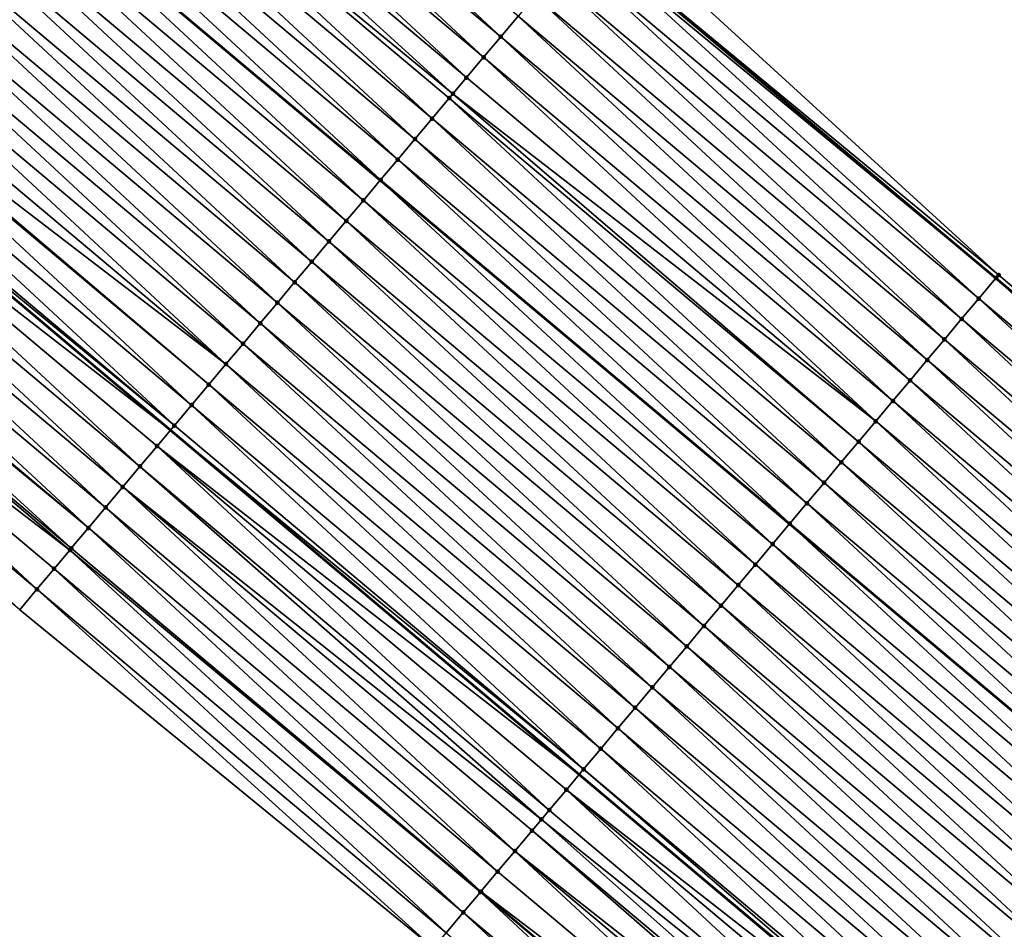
# Model space of a CAD drawing. Header units: feet. Extents: x 2017353 to 2024169, y 808050 to 818690.
# Tile 144 of 256: x 2018128 to 2018165, y 817945 to 817979. Entities that reach past the tile are written whole.
import ezdxf

# ---------------------------------------------------------------- set-up
doc = ezdxf.new("R2010")
doc.units = ezdxf.units.FT
doc.header["$MEASUREMENT"] = 0
for name, color, linetype, lineweight in [('EP_Travel Lane', 172, 'Continuous', 53), ('SB-Road Shots', 141, 'Continuous', 100), ('SB-Road X-Section', 40, 'Continuous', 13), ('STRIPING', 60, 'Continuous', 53)]:
    doc.layers.add(name, color=color, linetype=linetype, lineweight=lineweight)
doc.layers.add('I-77-MM15-17_SB-Surface-BORDER', color=7, linetype='Continuous')
doc.layers.add('I-77-MM15-17_SB-Surface-TIN', color=7, linetype='Continuous')

msp = doc.modelspace()

# ---------------------------------------------------------------- linework, layer by layer
at = {"layer": 'EP_Travel Lane'}
for points in [[(2018041.79696235, 818072.73273298, 271.6500404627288), (2018057.098207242, 818059.8546921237, 271.4821097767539), (2018072.3994179, 818046.9766800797, 271.3083205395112), (2018087.700678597, 818034.0986259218, 271.1430987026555), (2018103.001980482, 818021.2205370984, 270.9849171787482), (2018118.303282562, 818008.3424481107, 270.8267845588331), (2018133.600061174, 817995.4850118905, 270.6726810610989), (2018148.916680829, 817982.62542161, 270.4932287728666), (2018164.233319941, 817969.7658149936, 270.3167844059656), (2018179.55007462, 817956.9061113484, 270.1581554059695), (2018194.866704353, 817944.0465126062, 269.9802659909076), (2018210.183222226, 817931.1870077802, 269.7851403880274), (2018225.499878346, 817918.3273868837, 269.6113218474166)], [(2018041.524072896, 818041.3556089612, 271.0125532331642), (2018056.825192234, 818028.4776737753, 270.8231265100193), (2018072.126455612, 818015.5996173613, 270.6583579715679), (2018087.427726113, 818002.7215549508, 270.4948171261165), (2018102.729067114, 817989.843433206, 270.3433342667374), (2018118.038776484, 817976.9568241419, 270.1925232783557), (2018133.338704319, 817964.0772157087, 270.0234909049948), (2018148.6387414, 817951.1975153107, 269.8713032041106), (2018163.938619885, 817938.3179484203, 269.6946454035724), (2018179.238393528, 817925.4384697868, 269.5018210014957), (2018194.53818175, 817912.5589788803, 269.3112454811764), (2018209.837923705, 817899.6795269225, 269.1135293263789), (2018225.13787068, 817886.7999023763, 268.9474481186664)]]:
    msp.add_polyline3d(points, dxfattribs=at)
at = {"layer": 'I-77-MM15-17_SB-Surface-BORDER', "color": 3, "linetype": 'Continuous', "lineweight": -3}
for points in [[(2018041.91175021, 818072.8691033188, 271.6514445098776), (2018058.009626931, 818060.9375886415, 271.4838803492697), (2018072.941674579, 818047.6209703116, 271.3083623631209), (2018087.880546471, 818034.3123306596, 271.1437803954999), (2018103.008919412, 818021.2287817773, 270.9849103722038), (2018118.437699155, 818008.5021497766, 270.8274175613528), (2018134.249989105, 817996.2591683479, 270.6689279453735), (2018149.566587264, 817983.3995958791, 270.4861807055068), (2018164.339732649, 817969.8925558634, 270.3170634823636), (2018179.557022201, 817956.9143844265, 270.1583032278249), (2018195.516631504, 817944.8206687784, 269.9764639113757), (2018210.24334115, 817931.2586109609, 269.7853239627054), (2018225.924307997, 817918.8328708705, 269.6143342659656)], [(2018220.243043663, 817880.9720468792, 268.7800545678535), (2018206.198594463, 817895.34662863, 268.9782584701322), (2018189.633601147, 817906.7200283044, 269.1042343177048), (2018174.617642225, 817919.9372636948, 269.3187057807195), (2018158.407874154, 817931.7333809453, 269.4734421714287), (2018143.185856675, 817944.705312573, 269.6783968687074), (2018127.700000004, 817957.3639972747, 269.8072379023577), (2018112.318654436, 817970.1468707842, 269.9581315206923), (2018097.700681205, 817983.8711733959, 270.1497432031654), (2018082.399438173, 817996.7492125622, 270.3180127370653), (2018067.098109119, 818009.6273241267, 270.4715359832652), (2018052.689475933, 818023.5656781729, 270.6611741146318)]]:
    msp.add_polyline3d(points, dxfattribs=at)
at = {"layer": 'I-77-MM15-17_SB-Surface-TIN', "color": 128, "linetype": 'Continuous', "lineweight": -3}
for points in [[(2018145.70798719, 817978.8049026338, 270.3986395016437), (2018131.034474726, 817992.4302693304, 270.5937673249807), (2018130.391347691, 817991.6645098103, 270.5750126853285)], [(2018145.70798719, 817978.8049026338, 270.3986395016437), (2018146.351108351, 817979.5706670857, 270.4164883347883), (2018131.034474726, 817992.4302693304, 270.5937673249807)], [(2018145.064871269, 817978.0391337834, 270.3815978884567), (2018130.391347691, 817991.6645098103, 270.5750126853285), (2018129.74824839, 817990.8987270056, 270.5605313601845)], [(2018145.064871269, 817978.0391337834, 270.3815978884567), (2018145.70798719, 817978.8049026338, 270.3986395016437), (2018130.391347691, 817991.6645098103, 270.5750126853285)], [(2018144.421772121, 817977.2733508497, 270.3671409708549), (2018129.74824839, 817990.8987270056, 270.5605313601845), (2018129.105127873, 817990.1329620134, 270.5427809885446)], [(2018144.421772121, 817977.2733508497, 270.3671409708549), (2018145.064871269, 817978.0391337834, 270.3815978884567), (2018129.74824839, 817990.8987270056, 270.5605313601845)], [(2018143.917179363, 817976.6725153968, 270.3544106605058), (2018129.105127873, 817990.1329620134, 270.5427809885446), (2018128.461998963, 817989.3672040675, 270.5237373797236)], [(2018143.917179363, 817976.6725153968, 270.3544106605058), (2018144.421772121, 817977.2733508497, 270.3671409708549), (2018129.105127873, 817990.1329620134, 270.5427809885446)], [(2018143.135517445, 817975.7418323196, 270.3295393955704), (2018128.461998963, 817989.3672040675, 270.5237373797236), (2018127.818846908, 817988.6014655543, 270.5011273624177)], [(2018143.135517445, 817975.7418323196, 270.3295393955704), (2018143.778656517, 817976.5075817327, 270.3501482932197), (2018128.461998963, 817989.3672040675, 270.5237373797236)], [(2018143.778656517, 817976.5075817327, 270.3501482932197), (2018143.917179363, 817976.6725153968, 270.3544106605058), (2018128.461998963, 817989.3672040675, 270.5237373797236)], [(2018142.492370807, 817974.976089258, 270.3077648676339), (2018127.818846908, 817988.6014655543, 270.5011273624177), (2018127.175690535, 817987.8357306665, 270.477852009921)], [(2018142.492370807, 817974.976089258, 270.3077648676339), (2018143.135517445, 817975.7418323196, 270.3295393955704), (2018127.818846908, 817988.6014655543, 270.5011273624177)], [(2018141.849215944, 817974.2103531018, 270.2847230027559), (2018127.175690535, 817987.8357306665, 270.477852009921), (2018126.532524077, 817987.0700042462, 270.4530226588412)], [(2018141.849215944, 817974.2103531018, 270.2847230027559), (2018142.492370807, 817974.976089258, 270.3077648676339), (2018127.175690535, 817987.8357306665, 270.477852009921)], [(2018141.206069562, 817973.4446098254, 270.2629878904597), (2018126.532524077, 817987.0700042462, 270.4530226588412), (2018125.889340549, 817986.304292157, 270.4255631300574)], [(2018141.206069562, 817973.4446098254, 270.2629878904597), (2018141.849215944, 817974.2103531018, 270.2847230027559), (2018126.532524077, 817987.0700042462, 270.4530226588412)], [(2018140.562918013, 817972.6788708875, 270.2404565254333), (2018125.881351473, 817986.2947797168, 270.4253297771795), (2018125.246213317, 817985.5385328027, 270.4067780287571)], [(2018125.889340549, 817986.304292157, 270.4255631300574), (2018125.881351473, 817986.2947797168, 270.4253297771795), (2018141.198080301, 817973.4350977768, 270.2627080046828)], [(2018140.562918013, 817972.6788708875, 270.2404565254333), (2018141.198080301, 817973.4350977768, 270.2627080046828), (2018125.881351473, 817986.2947797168, 270.4253297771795)], [(2018141.206069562, 817973.4446098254, 270.2629878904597), (2018125.889340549, 817986.304292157, 270.4255631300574), (2018141.198080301, 817973.4350977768, 270.2627080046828)], [(2018139.919760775, 817971.9131367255, 270.2170486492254), (2018125.246213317, 817985.5385328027, 270.4067780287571), (2018124.603072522, 817984.7727848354, 270.3859031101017)], [(2018139.919760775, 817971.9131367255, 270.2170486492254), (2018140.562918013, 817972.6788708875, 270.2404565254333), (2018125.246213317, 817985.5385328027, 270.4067780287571)], [(2018139.276614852, 817971.1473930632, 270.1953843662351), (2018124.603072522, 817984.7727848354, 270.3859031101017), (2018123.959933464, 817984.0070354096, 270.365295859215)], [(2018139.276614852, 817971.1473930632, 270.1953843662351), (2018139.919760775, 817971.9131367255, 270.2170486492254), (2018124.603072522, 817984.7727848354, 270.3859031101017)], [(2018138.633478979, 817970.3816409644, 270.1752683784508), (2018123.959933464, 817984.0070354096, 270.365295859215), (2018123.316803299, 817983.241278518, 270.3460587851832)], [(2018138.633478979, 817970.3816409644, 270.1752683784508), (2018139.276614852, 817971.1473930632, 270.1953843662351), (2018123.959933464, 817984.0070354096, 270.365295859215)], [(2018137.990355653, 817969.6158783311, 270.1570858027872), (2018123.316803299, 817983.241278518, 270.3460587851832), (2018122.673684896, 817982.4755117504, 270.3286342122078)], [(2018137.990355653, 817969.6158783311, 270.1570858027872), (2018138.633478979, 817970.3816409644, 270.1752683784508), (2018123.316803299, 817983.241278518, 270.3460587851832)], [(2018164.339732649, 817969.8925558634, 270.3170634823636), (2018149.566587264, 817983.3995958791, 270.4861807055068), (2018148.923627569, 817982.6336958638, 270.4932114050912)], [(2018137.347236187, 817968.8501124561, 270.1394981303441), (2018122.673684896, 817982.4755117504, 270.3286342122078), (2018122.030572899, 817981.7097396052, 270.3121965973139)], [(2018137.347236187, 817968.8501124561, 270.1394981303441), (2018137.990355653, 817969.6158783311, 270.1570858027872), (2018122.673684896, 817982.4755117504, 270.3286342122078)], [(2018163.597184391, 817969.0082919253, 270.3049255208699), (2018148.813495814, 817982.5025180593, 270.4934867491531), (2018148.280561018, 817981.8678855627, 270.4837771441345)], [(2018148.813495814, 817982.5025180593, 270.4934867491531), (2018164.233319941, 817969.7658149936, 270.3167844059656), (2018148.916680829, 817982.62542161, 270.4932287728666)], [(2018163.597184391, 817969.0082919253, 270.3049255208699), (2018164.233319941, 817969.7658149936, 270.3167844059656), (2018148.813495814, 817982.5025180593, 270.4934867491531)], [(2018148.923627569, 817982.6336958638, 270.4932114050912), (2018148.916680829, 817982.62542161, 270.4932287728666), (2018164.233319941, 817969.7658149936, 270.3167844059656)], [(2018164.240267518, 817969.7740883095, 270.3169139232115), (2018148.923627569, 817982.6336958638, 270.4932114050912), (2018164.233319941, 817969.7658149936, 270.3167844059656)], [(2018164.240267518, 817969.7740883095, 270.3169139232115), (2018164.339732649, 817969.8925558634, 270.3170634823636), (2018148.923627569, 817982.6336958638, 270.4932114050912)], [(2018162.954012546, 817968.2425700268, 270.2792669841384), (2018148.280561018, 817981.8678855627, 270.4837771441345), (2018147.637399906, 817981.1021546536, 270.4597722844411)], [(2018162.954012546, 817968.2425700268, 270.2792669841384), (2018163.597184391, 817969.0082919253, 270.3049255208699), (2018148.280561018, 817981.8678855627, 270.4837771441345)], [(2018136.704113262, 817968.0843494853, 270.1213774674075), (2018122.030572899, 817981.7097396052, 270.3121965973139), (2018121.38744986, 817980.9439767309, 270.2940575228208)], [(2018136.704113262, 817968.0843494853, 270.1213774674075), (2018137.347236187, 817968.8501124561, 270.1394981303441), (2018122.030572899, 817981.7097396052, 270.3121965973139)], [(2018162.310870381, 817967.4768232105, 270.2581815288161), (2018147.637399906, 817981.1021546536, 270.4597722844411), (2018146.994248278, 817980.3364157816, 270.4372288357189)], [(2018162.310870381, 817967.4768232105, 270.2581815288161), (2018162.954012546, 817968.2425700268, 270.2792669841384), (2018147.637399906, 817981.1021546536, 270.4597722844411)], [(2018136.060986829, 817967.3185894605, 270.10271612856), (2018121.38744986, 817980.9439767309, 270.2940575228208), (2018120.744329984, 817980.1782112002, 270.276405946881)], [(2018136.060986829, 817967.3185894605, 270.10271612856), (2018136.704113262, 817968.0843494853, 270.1213774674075), (2018121.38744986, 817980.9439767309, 270.2940575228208)], [(2018161.6677334, 817966.7110720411, 270.2378949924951), (2018146.994248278, 817980.3364157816, 270.4372288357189), (2018146.351108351, 817979.5706670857, 270.4164883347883)], [(2018161.6677334, 817966.7110720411, 270.2378949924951), (2018162.310870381, 817967.4768232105, 270.2581815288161), (2018146.994248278, 817980.3364157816, 270.4372288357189)], [(2018135.417879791, 817966.5528131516, 270.0870433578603), (2018120.744329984, 817980.1782112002, 270.276405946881), (2018120.101218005, 817979.4124390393, 270.2599712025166)], [(2018136.060986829, 817967.3185894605, 270.10271612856), (2018120.744329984, 817980.1782112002, 270.276405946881), (2018135.417879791, 817966.5528131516, 270.0870433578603)], [(2018161.024617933, 817965.9453028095, 270.2209233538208), (2018146.351108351, 817979.5706670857, 270.4164883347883), (2018145.70798719, 817978.8049026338, 270.3986395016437)], [(2018161.024617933, 817965.9453028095, 270.2209233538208), (2018161.6677334, 817966.7110720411, 270.2378949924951), (2018146.351108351, 817979.5706670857, 270.4164883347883)], [(2018135.417879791, 817966.5528131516, 270.0870433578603), (2018120.101218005, 817979.4124390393, 270.2599712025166), (2018119.524372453, 817978.7255912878, 270.2437846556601)], [(2018160.381496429, 817965.1795386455, 270.2030216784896), (2018145.70798719, 817978.8049026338, 270.3986395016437), (2018145.064871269, 817978.0391337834, 270.3815978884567)], [(2018160.381496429, 817965.1795386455, 270.2030216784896), (2018161.024617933, 817965.9453028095, 270.2209233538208), (2018145.70798719, 817978.8049026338, 270.3986395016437)], [(2018134.131624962, 817965.021294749, 270.0494183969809), (2018119.458093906, 817978.6466770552, 270.2416687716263), (2018118.814946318, 817977.8809347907, 270.219747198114)], [(2018134.774761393, 817965.7870463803, 270.0696201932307), (2018119.524372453, 817978.7255912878, 270.2437846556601), (2018119.458093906, 817978.6466770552, 270.2416687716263)], [(2018134.131624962, 817965.021294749, 270.0494183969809), (2018134.774761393, 817965.7870463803, 270.0696201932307), (2018119.458093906, 817978.6466770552, 270.2416687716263)], [(2018134.774761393, 817965.7870463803, 270.0696201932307), (2018135.417879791, 817966.5528131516, 270.0870433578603), (2018119.524372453, 817978.7255912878, 270.2437846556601)], [(2018133.488485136, 817964.2555459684, 270.0286934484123), (2018118.814946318, 817977.8809347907, 270.219747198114), (2018118.171795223, 817977.1151954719, 270.1972850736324)], [(2018133.488485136, 817964.2555459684, 270.0286934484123), (2018134.131624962, 817965.021294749, 270.0494183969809), (2018118.814946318, 817977.8809347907, 270.219747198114)], [(2018159.738364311, 817964.4137833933, 270.1834844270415), (2018145.064871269, 817978.0391337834, 270.3815978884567), (2018144.421772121, 817977.2733508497, 270.3671409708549)], [(2018159.738364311, 817964.4137833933, 270.1834844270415), (2018160.381496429, 817965.1795386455, 270.2030216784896), (2018145.064871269, 817978.0391337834, 270.3815978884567)], [(2018117.528640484, 817976.3494592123, 270.1742614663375), (2018133.338704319, 817964.0772157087, 270.0234909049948), (2018118.038776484, 817976.9568241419, 270.1925232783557)], [(2018133.488485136, 817964.2555459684, 270.0286934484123), (2018118.171795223, 817977.1151954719, 270.1972850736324), (2018118.038776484, 817976.9568241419, 270.1925232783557)], [(2018133.488485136, 817964.2555459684, 270.0286934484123), (2018118.038776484, 817976.9568241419, 270.1925232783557), (2018133.338704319, 817964.0772157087, 270.0234909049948)], [(2018159.738364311, 817964.4137833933, 270.1834844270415), (2018144.421772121, 817977.2733508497, 270.3671409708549), (2018143.917179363, 817976.6725153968, 270.3544106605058)], [(2018159.09523867, 817963.6480227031, 270.1649452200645), (2018143.917179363, 817976.6725153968, 270.3544106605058), (2018143.778656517, 817976.5075817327, 270.3501482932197)], [(2018159.09523867, 817963.6480227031, 270.1649452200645), (2018159.738364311, 817964.4137833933, 270.1834844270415), (2018143.917179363, 817976.6725153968, 270.3544106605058)], [(2018132.202196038, 817962.7240563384, 269.9857879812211), (2018117.528640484, 817976.3494592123, 270.1742614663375), (2018116.885482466, 817975.5837257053, 270.1507326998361)], [(2018132.845334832, 817963.4898059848, 270.0063540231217), (2018133.338704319, 817964.0772157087, 270.0234909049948), (2018117.528640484, 817976.3494592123, 270.1742614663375)], [(2018132.202196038, 817962.7240563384, 269.9857879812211), (2018132.845334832, 817963.4898059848, 270.0063540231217), (2018117.528640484, 817976.3494592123, 270.1742614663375)], [(2018158.452109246, 817962.8822651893, 270.1458230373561), (2018143.778656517, 817976.5075817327, 270.3501482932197), (2018143.135517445, 817975.7418323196, 270.3295393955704)], [(2018158.452109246, 817962.8822651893, 270.1458230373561), (2018159.09523867, 817963.6480227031, 270.1649452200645), (2018143.778656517, 817976.5075817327, 270.3501482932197)], [(2018131.559054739, 817961.9583087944, 269.964836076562), (2018116.885482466, 817975.5837257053, 270.1507326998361), (2018116.242319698, 817974.8179961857, 270.1264720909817)], [(2018131.559054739, 817961.9583087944, 269.964836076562), (2018132.202196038, 817962.7240563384, 269.9857879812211), (2018116.885482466, 817975.5837257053, 270.1507326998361)], [(2018157.808970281, 817962.1165156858, 270.1252307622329), (2018143.135517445, 817975.7418323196, 270.3295393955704), (2018142.492370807, 817974.976089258, 270.3077648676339)], [(2018157.808970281, 817962.1165156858, 270.1252307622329), (2018158.452109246, 817962.8822651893, 270.1458230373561), (2018143.135517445, 817975.7418323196, 270.3295393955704)], [(2018130.915892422, 817961.1925788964, 269.9406456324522), (2018116.242319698, 817974.8179961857, 270.1264720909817), (2018115.599149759, 817974.0522726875, 270.1011064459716)], [(2018130.915892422, 817961.1925788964, 269.9406456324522), (2018131.559054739, 817961.9583087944, 269.964836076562), (2018116.242319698, 817974.8179961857, 270.1264720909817)], [(2018157.165824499, 817961.3507719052, 270.1035881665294), (2018142.492370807, 817974.976089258, 270.3077648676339), (2018141.849215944, 817974.2103531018, 270.2847230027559)], [(2018157.165824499, 817961.3507719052, 270.1035881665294), (2018157.808970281, 817962.1165156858, 270.1252307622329), (2018142.492370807, 817974.976089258, 270.3077648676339)], [(2018130.272718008, 817960.4268591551, 269.9145912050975), (2018115.599149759, 817974.0522726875, 270.1011064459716), (2018114.955975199, 817973.2865530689, 270.0750287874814)], [(2018130.272718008, 817960.4268591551, 269.9145912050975), (2018130.915892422, 817961.1925788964, 269.9406456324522), (2018115.599149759, 817974.0522726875, 270.1011064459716)], [(2018156.522683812, 817960.5850238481, 270.0827304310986), (2018141.849215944, 817974.2103531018, 270.2847230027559), (2018141.206069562, 817973.4446098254, 270.2629878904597)], [(2018156.522683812, 817960.5850238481, 270.0827304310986), (2018157.165824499, 817961.3507719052, 270.1035881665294), (2018141.849215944, 817974.2103531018, 270.2847230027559)], [(2018130.272718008, 817960.4268591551, 269.9145912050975), (2018114.955975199, 817973.2865530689, 270.0750287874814), (2018114.851600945, 817973.1622939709, 270.0706643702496)], [(2018155.879563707, 817959.8192585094, 270.0650443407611), (2018141.198080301, 817973.4350977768, 270.2627080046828), (2018140.562918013, 817972.6788708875, 270.2404565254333)], [(2018141.206069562, 817973.4446098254, 270.2629878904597), (2018141.198080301, 817973.4350977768, 270.2627080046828), (2018156.514695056, 817960.5755116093, 270.0825107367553)], [(2018155.879563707, 817959.8192585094, 270.0650443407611), (2018156.514695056, 817960.5755116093, 270.0825107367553), (2018141.198080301, 817973.4350977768, 270.2627080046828)], [(2018156.522683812, 817960.5850238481, 270.0827304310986), (2018141.206069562, 817973.4446098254, 270.2629878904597), (2018156.514695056, 817960.5755116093, 270.0825107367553)], [(2018129.62953975, 817959.6611426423, 269.887944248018), (2018114.851600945, 817973.1622939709, 270.0706643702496), (2018114.312789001, 817972.5208432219, 270.0471577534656)], [(2018129.62953975, 817959.6611426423, 269.887944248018), (2018130.272718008, 817960.4268591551, 269.9145912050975), (2018114.851600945, 817973.1622939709, 270.0706643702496)], [(2018155.236435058, 817959.0535003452, 270.0460415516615), (2018140.562918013, 817972.6788708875, 270.2404565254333), (2018139.919760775, 817971.9131367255, 270.2170486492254)], [(2018155.236435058, 817959.0535003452, 270.0460415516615), (2018155.879563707, 817959.8192585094, 270.0650443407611), (2018140.562918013, 817972.6788708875, 270.2404565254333)], [(2018129.577017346, 817959.5986142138, 269.8857274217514), (2018114.312789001, 817972.5208432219, 270.0471577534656), (2018113.669589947, 817971.7551441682, 270.0173058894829)], [(2018129.577017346, 817959.5986142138, 269.8857274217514), (2018129.62953975, 817959.6611426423, 269.887944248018), (2018114.312789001, 817972.5208432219, 270.0471577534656)], [(2018154.593286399, 817958.2877589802, 270.0239556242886), (2018139.919760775, 817971.9131367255, 270.2170486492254), (2018139.276614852, 817971.1473930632, 270.1953843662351)], [(2018154.593286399, 817958.2877589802, 270.0239556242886), (2018155.236435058, 817959.0535003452, 270.0460415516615), (2018139.919760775, 817971.9131367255, 270.2170486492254)], [(2018128.343173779, 817958.1297175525, 269.8331938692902), (2018113.669589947, 817971.7551441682, 270.0173058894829), (2018113.026395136, 817970.9894415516, 269.9881078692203)], [(2018128.343173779, 817958.1297175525, 269.8331938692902), (2018128.986357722, 817958.8954292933, 269.8607166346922), (2018113.669589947, 817971.7551441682, 270.0173058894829)], [(2018128.986357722, 817958.8954292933, 269.8607166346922), (2018129.577017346, 817959.5986142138, 269.8857274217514), (2018113.669589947, 817971.7551441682, 270.0173058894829)], [(2018153.950157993, 817957.5220006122, 270.0049902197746), (2018139.276614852, 817971.1473930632, 270.1953843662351), (2018138.633478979, 817970.3816409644, 270.1752683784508)], [(2018153.950157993, 817957.5220006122, 270.0049902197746), (2018154.593286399, 817958.2877589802, 270.0239556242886), (2018139.276614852, 817971.1473930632, 270.1953843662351)], [(2018127.700000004, 817957.3639972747, 269.8072379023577), (2018128.343173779, 817958.1297175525, 269.8331938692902), (2018113.026395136, 817970.9894415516, 269.9881078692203)], [(2018153.307040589, 817956.7562330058, 269.9877203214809), (2018138.633478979, 817970.3816409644, 270.1752683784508), (2018137.990355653, 817969.6158783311, 270.1570858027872)], [(2018153.307040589, 817956.7562330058, 269.9877203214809), (2018153.950157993, 817957.5220006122, 270.0049902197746), (2018138.633478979, 817970.3816409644, 270.1752683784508)], [(2018152.663927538, 817955.9904617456, 269.9711209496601), (2018137.990355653, 817969.6158783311, 270.1570858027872), (2018137.347236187, 817968.8501124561, 270.1394981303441)], [(2018152.663927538, 817955.9904617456, 269.9711209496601), (2018153.307040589, 817956.7562330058, 269.9877203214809), (2018137.990355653, 817969.6158783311, 270.1570858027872)], [(2018178.913922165, 817956.1486022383, 270.1437089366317), (2018164.233319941, 817969.7658149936, 270.3167844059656), (2018163.597184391, 817969.0082919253, 270.3049255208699)], [(2018164.240267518, 817969.7740883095, 270.3169139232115), (2018164.233319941, 817969.7658149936, 270.3167844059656), (2018179.55007462, 817956.9061113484, 270.1581554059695)], [(2018178.913922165, 817956.1486022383, 270.1437089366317), (2018179.55007462, 817956.9061113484, 270.1581554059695), (2018164.233319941, 817969.7658149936, 270.3167844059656)], [(2018179.557022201, 817956.9143844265, 270.1583032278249), (2018164.339732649, 817969.8925558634, 270.3170634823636), (2018164.240267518, 817969.7740883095, 270.3169139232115)], [(2018179.55659957, 817956.9138810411, 270.1583035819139), (2018164.240267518, 817969.7740883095, 270.3169139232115), (2018179.55007462, 817956.9061113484, 270.1581554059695)], [(2018179.55659957, 817956.9138810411, 270.1583035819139), (2018179.557022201, 817956.9143844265, 270.1583032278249), (2018164.240267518, 817969.7740883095, 270.3169139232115)], [(2018152.020810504, 817955.2246938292, 269.9539079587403), (2018137.347236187, 817968.8501124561, 270.1394981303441), (2018136.704113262, 817968.0843494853, 270.1213774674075)], [(2018152.020810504, 817955.2246938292, 269.9539079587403), (2018152.663927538, 817955.9904617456, 269.9711209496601), (2018137.347236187, 817968.8501124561, 270.1394981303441)], [(2018178.270748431, 817955.3828819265, 270.1177586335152), (2018163.597184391, 817969.0082919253, 270.3049255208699), (2018162.954012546, 817968.2425700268, 270.2792669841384)], [(2018178.270748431, 817955.3828819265, 270.1177586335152), (2018178.913922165, 817956.1486022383, 270.1437089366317), (2018163.597184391, 817969.0082919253, 270.3049255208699)], [(2018177.627587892, 817954.6171505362, 270.0938415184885), (2018162.954012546, 817968.2425700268, 270.2792669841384), (2018162.310870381, 817967.4768232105, 270.2581815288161)], [(2018177.627587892, 817954.6171505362, 270.0938415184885), (2018178.270748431, 817955.3828819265, 270.1177586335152), (2018162.954012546, 817968.2425700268, 270.2792669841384)], [(2018151.377691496, 817954.4589275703, 269.9363907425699), (2018136.704113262, 817968.0843494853, 270.1213774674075), (2018136.060986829, 817967.3185894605, 270.10271612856)], [(2018151.377691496, 817954.4589275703, 269.9363907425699), (2018152.020810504, 817955.2246938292, 269.9539079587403), (2018136.704113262, 817968.0843494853, 270.1213774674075)], [(2018176.984446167, 817953.85140335, 270.0728233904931), (2018162.310870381, 817967.4768232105, 270.2581815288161), (2018161.6677334, 817966.7110720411, 270.2378949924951)], [(2018176.984446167, 817953.85140335, 270.0728233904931), (2018177.627587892, 817954.6171505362, 270.0938415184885), (2018162.310870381, 817967.4768232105, 270.2581815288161)], [(2018150.734588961, 817953.6931474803, 269.9214119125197), (2018136.060986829, 817967.3185894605, 270.10271612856), (2018135.417879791, 817966.5528131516, 270.0870433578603)], [(2018150.734588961, 817953.6931474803, 269.9214119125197), (2018151.377691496, 817954.4589275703, 269.9363907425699), (2018136.060986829, 817967.3185894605, 270.10271612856)], [(2018176.341308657, 817953.0856526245, 270.0524548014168), (2018161.6677334, 817966.7110720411, 270.2378949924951), (2018161.024617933, 817965.9453028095, 270.2209233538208)], [(2018176.341308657, 817953.0856526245, 270.0524548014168), (2018176.984446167, 817953.85140335, 270.0728233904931), (2018161.6677334, 817966.7110720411, 270.2378949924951)], [(2018150.091481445, 817952.927371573, 269.9056654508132), (2018135.417879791, 817966.5528131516, 270.0870433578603), (2018134.774761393, 817965.7870463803, 270.0696201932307)], [(2018150.091481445, 817952.927371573, 269.9056654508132), (2018150.734588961, 817953.6931474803, 269.9214119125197), (2018135.417879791, 817966.5528131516, 270.0870433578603)], [(2018175.698174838, 817952.3198988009, 270.0326548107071), (2018161.024617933, 817965.9453028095, 270.2209233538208), (2018160.381496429, 817965.1795386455, 270.2030216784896)], [(2018175.698174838, 817952.3198988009, 270.0326548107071), (2018176.341308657, 817953.0856526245, 270.0524548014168), (2018161.024617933, 817965.9453028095, 270.2209233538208)], [(2018149.448366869, 817952.1616015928, 269.8888311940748), (2018134.774761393, 817965.7870463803, 270.0696201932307), (2018134.131624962, 817965.021294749, 270.0494183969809)], [(2018149.448366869, 817952.1616015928, 269.8888311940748), (2018150.091481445, 817952.927371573, 269.9056654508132), (2018134.774761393, 817965.7870463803, 270.0696201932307)], [(2018175.055038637, 817951.5541469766, 270.012487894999), (2018160.381496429, 817965.1795386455, 270.2030216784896), (2018159.738364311, 817964.4137833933, 270.1834844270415)], [(2018175.055038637, 817951.5541469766, 270.012487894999), (2018175.698174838, 817952.3198988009, 270.0326548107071), (2018160.381496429, 817965.1795386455, 270.2030216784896)], [(2018148.8052761, 817951.3958116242, 269.8756653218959), (2018134.131624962, 817965.021294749, 270.0494183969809), (2018133.488485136, 817964.2555459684, 270.0286934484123)], [(2018148.8052761, 817951.3958116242, 269.8756653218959), (2018149.448366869, 817952.1616015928, 269.8888311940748), (2018134.131624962, 817965.021294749, 270.0494183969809)], [(2018132.845334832, 817963.4898059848, 270.0063540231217), (2018148.6387414, 817951.1975153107, 269.8713032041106), (2018133.338704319, 817964.0772157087, 270.0234909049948)], [(2018148.8052761, 817951.3958116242, 269.8756653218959), (2018133.488485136, 817964.2555459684, 270.0286934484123), (2018133.338704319, 817964.0772157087, 270.0234909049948)], [(2018148.8052761, 817951.3958116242, 269.8756653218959), (2018133.338704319, 817964.0772157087, 270.0234909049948), (2018148.6387414, 817951.1975153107, 269.8713032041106)], [(2018174.411938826, 817950.7883646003, 269.9979281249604), (2018159.738364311, 817964.4137833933, 270.1834844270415), (2018159.09523867, 817963.6480227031, 270.1649452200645)], [(2018174.411938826, 817950.7883646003, 269.9979281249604), (2018175.055038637, 817951.5541469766, 270.012487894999), (2018159.738364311, 817964.4137833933, 270.1834844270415)], [(2018147.519041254, 817949.8642764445, 269.8411194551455), (2018132.845334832, 817963.4898059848, 270.0063540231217), (2018132.202196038, 817962.7240563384, 269.9857879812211)], [(2018148.162161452, 817950.6300417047, 269.8588199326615), (2018148.6387414, 817951.1975153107, 269.8713032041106), (2018132.845334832, 817963.4898059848, 270.0063540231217)], [(2018147.519041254, 817949.8642764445, 269.8411194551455), (2018148.162161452, 817950.6300417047, 269.8588199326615), (2018132.845334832, 817963.4898059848, 270.0063540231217)], [(2018173.768786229, 817950.0226265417, 269.9752348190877), (2018159.09523867, 817963.6480227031, 270.1649452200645), (2018158.452109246, 817962.8822651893, 270.1458230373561)], [(2018173.768786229, 817950.0226265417, 269.9752348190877), (2018174.411938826, 817950.7883646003, 269.9979281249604), (2018159.09523867, 817963.6480227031, 270.1649452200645)], [(2018147.23026125, 817949.5204273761, 269.8330045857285), (2018132.202196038, 817962.7240563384, 269.9857879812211), (2018131.559054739, 817961.9583087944, 269.964836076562)], [(2018147.23026125, 817949.5204273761, 269.8330045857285), (2018147.519041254, 817949.8642764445, 269.8411194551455), (2018132.202196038, 817962.7240563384, 269.9857879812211)], [(2018173.125630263, 817949.2568913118, 269.9520223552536), (2018158.452109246, 817962.8822651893, 270.1458230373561), (2018157.808970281, 817962.1165156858, 270.1252307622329)], [(2018173.125630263, 817949.2568913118, 269.9520223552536), (2018173.768786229, 817950.0226265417, 269.9752348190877), (2018158.452109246, 817962.8822651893, 270.1458230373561)], [(2018146.232760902, 817948.3327794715, 269.7995616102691), (2018131.559054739, 817961.9583087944, 269.964836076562), (2018130.915892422, 817961.1925788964, 269.9406456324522)], [(2018146.232760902, 817948.3327794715, 269.7995616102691), (2018146.875911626, 817949.0985191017, 269.8219658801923), (2018131.559054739, 817961.9583087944, 269.964836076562)], [(2018146.875911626, 817949.0985191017, 269.8219658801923), (2018147.23026125, 817949.5204273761, 269.8330045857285), (2018131.559054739, 817961.9583087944, 269.964836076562)], [(2018172.482476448, 817948.4911542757, 269.9291414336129), (2018157.808970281, 817962.1165156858, 270.1252307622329), (2018157.165824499, 817961.3507719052, 270.1035881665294)], [(2018172.482476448, 817948.4911542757, 269.9291414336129), (2018173.125630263, 817949.2568913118, 269.9520223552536), (2018157.808970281, 817962.1165156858, 270.1252307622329)], [(2018145.589599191, 817947.5670490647, 269.7754645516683), (2018130.915892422, 817961.1925788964, 269.9406456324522), (2018130.272718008, 817960.4268591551, 269.9145912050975)], [(2018145.589599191, 817947.5670490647, 269.7754645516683), (2018146.232760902, 817948.3327794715, 269.7995616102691), (2018130.915892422, 817961.1925788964, 269.9406456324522)], [(2018171.839344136, 817947.7253991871, 269.9095736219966), (2018157.165824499, 817961.3507719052, 270.1035881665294), (2018156.522683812, 817960.5850238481, 270.0827304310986)], [(2018171.839344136, 817947.7253991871, 269.9095736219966), (2018172.482476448, 817948.4911542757, 269.9291414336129), (2018157.165824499, 817961.3507719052, 270.1035881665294)], [(2018144.961941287, 817946.8197892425, 269.7510237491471), (2018130.272718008, 817960.4268591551, 269.9145912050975), (2018129.62953975, 817959.6611426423, 269.887944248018)], [(2018144.961941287, 817946.8197892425, 269.7510237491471), (2018145.589599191, 817947.5670490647, 269.7754645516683), (2018130.272718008, 817960.4268591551, 269.9145912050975)], [(2018171.196215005, 817946.9596414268, 269.8904960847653), (2018156.514695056, 817960.5755116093, 270.0825107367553), (2018155.879563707, 817959.8192585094, 270.0650443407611)], [(2018156.522683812, 817960.5850238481, 270.0827304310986), (2018156.514695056, 817960.5755116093, 270.0825107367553), (2018171.831355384, 817947.7158871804, 269.9093366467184)], [(2018171.196215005, 817946.9596414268, 269.8904960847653), (2018171.831355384, 817947.7158871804, 269.9093366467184), (2018156.514695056, 817960.5755116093, 270.0825107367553)], [(2018171.839344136, 817947.7253991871, 269.9095736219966), (2018156.522683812, 817960.5850238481, 270.0827304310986), (2018171.831355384, 817947.7158871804, 269.9093366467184)], [(2018144.946431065, 817946.8013240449, 269.7503788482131), (2018129.62953975, 817959.6611426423, 269.887944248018), (2018129.577017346, 817959.5986142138, 269.8857274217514)], [(2018144.946431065, 817946.8013240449, 269.7503788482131), (2018144.961941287, 817946.8197892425, 269.7510237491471), (2018129.62953975, 817959.6611426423, 269.887944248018)], [(2018170.553069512, 817946.1938974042, 269.8688973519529), (2018155.879563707, 817959.8192585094, 270.0650443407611), (2018155.236435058, 817959.0535003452, 270.0460415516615)], [(2018170.553069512, 817946.1938974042, 269.8688973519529), (2018171.196215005, 817946.9596414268, 269.8904960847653), (2018155.879563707, 817959.8192585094, 270.0650443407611)], [(2018144.303252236, 817946.0356080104, 269.723644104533), (2018129.577017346, 817959.5986142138, 269.8857274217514), (2018128.986357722, 817958.8954292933, 269.8607166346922)], [(2018144.303252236, 817946.0356080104, 269.723644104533), (2018144.946431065, 817946.8013240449, 269.7503788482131), (2018129.577017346, 817959.5986142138, 269.8857274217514)], [(2018143.660074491, 817945.2698910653, 269.6970764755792), (2018128.986357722, 817958.8954292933, 269.8607166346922), (2018128.343173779, 817958.1297175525, 269.8331938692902)], [(2018143.660074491, 817945.2698910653, 269.6970764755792), (2018144.303252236, 817946.0356080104, 269.723644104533), (2018128.986357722, 817958.8954292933, 269.8607166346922)], [(2018169.90992752, 817945.4281504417, 269.8478381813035), (2018155.236435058, 817959.0535003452, 270.0460415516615), (2018154.593286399, 817958.2877589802, 270.0239556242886)], [(2018169.90992752, 817945.4281504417, 269.8478381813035), (2018170.553069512, 817946.1938974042, 269.8688973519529), (2018155.236435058, 817959.0535003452, 270.0460415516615)], [(2018169.266799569, 817944.662391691, 269.828942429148), (2018154.593286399, 817958.2877589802, 270.0239556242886), (2018153.950157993, 817957.5220006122, 270.0049902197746)], [(2018169.266799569, 817944.662391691, 269.828942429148), (2018169.90992752, 817945.4281504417, 269.8478381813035), (2018154.593286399, 817958.2877589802, 270.0239556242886)], [(2018143.185856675, 817944.705312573, 269.6783968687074), (2018128.343173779, 817958.1297175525, 269.8331938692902), (2018127.700000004, 817957.3639972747, 269.8072379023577)], [(2018143.185856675, 817944.705312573, 269.6783968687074), (2018143.660074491, 817945.2698910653, 269.6970764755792), (2018128.343173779, 817958.1297175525, 269.8331938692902)], [(2018168.623688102, 817943.8966191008, 269.8125866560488), (2018153.950157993, 817957.5220006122, 270.0049902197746), (2018153.307040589, 817956.7562330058, 269.9877203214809)], [(2018168.623688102, 817943.8966191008, 269.8125866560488), (2018169.266799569, 817944.662391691, 269.828942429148), (2018153.950157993, 817957.5220006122, 270.0049902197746)], [(2018167.980586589, 817943.130838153, 269.7977646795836), (2018153.307040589, 817956.7562330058, 269.9877203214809), (2018152.663927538, 817955.9904617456, 269.9711209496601)], [(2018167.980586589, 817943.130838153, 269.7977646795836), (2018168.623688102, 817943.8966191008, 269.8125866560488), (2018153.307040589, 817956.7562330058, 269.9877203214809)], [(2018167.337467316, 817942.3650721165, 269.7802060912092), (2018152.663927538, 817955.9904617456, 269.9711209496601), (2018152.020810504, 817955.2246938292, 269.9539079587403)], [(2018167.337467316, 817942.3650721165, 269.7802060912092), (2018167.980586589, 817943.130838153, 269.7977646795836), (2018152.663927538, 817955.9904617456, 269.9711209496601)], [(2018166.694342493, 817941.5993107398, 269.7617922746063), (2018152.020810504, 817955.2246938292, 269.9539079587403), (2018151.377691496, 817954.4589275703, 269.9363907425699)], [(2018166.694342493, 817941.5993107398, 269.7617922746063), (2018167.337467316, 817942.3650721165, 269.7802060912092), (2018152.020810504, 817955.2246938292, 269.9539079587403)], [(2018166.051237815, 817940.8335324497, 269.7464825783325), (2018151.377691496, 817954.4589275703, 269.9363907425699), (2018150.734588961, 817953.6931474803, 269.9214119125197)], [(2018166.051237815, 817940.8335324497, 269.7464825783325), (2018166.694342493, 817941.5993107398, 269.7617922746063), (2018151.377691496, 817954.4589275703, 269.9363907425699)], [(2018165.408138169, 817940.0677499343, 269.731948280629), (2018150.734588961, 817953.6931474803, 269.9214119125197), (2018150.091481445, 817952.927371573, 269.9056654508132)], [(2018165.408138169, 817940.0677499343, 269.731948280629), (2018166.051237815, 817940.8335324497, 269.7464825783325), (2018150.734588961, 817953.6931474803, 269.9214119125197)], [(2018164.765031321, 817939.3019734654, 269.7163043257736), (2018150.091481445, 817952.927371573, 269.9056654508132), (2018149.448366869, 817952.1616015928, 269.8888311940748)], [(2018164.765031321, 817939.3019734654, 269.7163043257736), (2018165.408138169, 817940.0677499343, 269.731948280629), (2018150.091481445, 817952.927371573, 269.9056654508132)], [(2018164.121920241, 817938.5362005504, 269.7000081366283), (2018149.448366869, 817952.1616015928, 269.8888311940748), (2018148.8052761, 817951.3958116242, 269.8756653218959)], [(2018164.121920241, 817938.5362005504, 269.7000081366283), (2018164.765031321, 817939.3019734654, 269.7163043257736), (2018149.448366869, 817952.1616015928, 269.8888311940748)], [(2018148.162161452, 817950.6300417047, 269.8588199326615), (2018163.938619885, 817938.3179484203, 269.6946454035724), (2018148.6387414, 817951.1975153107, 269.8713032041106)], [(2018163.970087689, 817938.3554150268, 269.6956790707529), (2018148.8052761, 817951.3958116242, 269.8756653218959), (2018148.6387414, 817951.1975153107, 269.8713032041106)], [(2018163.970087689, 817938.3554150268, 269.6956790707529), (2018148.6387414, 817951.1975153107, 269.8713032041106), (2018163.938619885, 817938.3179484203, 269.6946454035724)], [(2018163.970087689, 817938.3554150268, 269.6956790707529), (2018164.121920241, 817938.5362005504, 269.7000081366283), (2018148.8052761, 817951.3958116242, 269.8756653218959)], [(2018162.835625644, 817937.0047155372, 269.6562542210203), (2018148.162161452, 817950.6300417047, 269.8588199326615), (2018147.519041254, 817949.8642764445, 269.8411194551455)], [(2018163.478782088, 817937.7704503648, 269.6795404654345), (2018163.938619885, 817938.3179484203, 269.6946454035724), (2018148.162161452, 817950.6300417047, 269.8588199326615)], [(2018162.835625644, 817937.0047155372, 269.6562542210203), (2018163.478782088, 817937.7704503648, 269.6795404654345), (2018148.162161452, 817950.6300417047, 269.8588199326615)], [(2018162.835625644, 817937.0047155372, 269.6562542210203), (2018147.519041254, 817949.8642764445, 269.8411194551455), (2018147.23026125, 817949.5204273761, 269.8330045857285)], [(2018162.192463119, 817936.238985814, 269.6320311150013), (2018147.23026125, 817949.5204273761, 269.8330045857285), (2018146.875911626, 817949.0985191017, 269.8219658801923)], [(2018162.192463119, 817936.238985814, 269.6320311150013), (2018162.835625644, 817937.0047155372, 269.6562542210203), (2018147.23026125, 817949.5204273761, 269.8330045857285)], [(2018161.955049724, 817935.9563298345, 269.6229999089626), (2018146.875911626, 817949.0985191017, 269.8219658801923), (2018146.232760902, 817948.3327794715, 269.7995616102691)], [(2018161.955049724, 817935.9563298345, 269.6229999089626), (2018162.192463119, 817936.238985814, 269.6320311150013), (2018146.875911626, 817949.0985191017, 269.8219658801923)], [(2018160.906121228, 817934.7075405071, 269.5809900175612), (2018146.232760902, 817948.3327794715, 269.7995616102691), (2018145.589599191, 817947.5670490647, 269.7754645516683)], [(2018160.906121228, 817934.7075405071, 269.5809900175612), (2018161.549296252, 817935.4732597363, 269.6071390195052), (2018146.232760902, 817948.3327794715, 269.7995616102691)], [(2018161.549296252, 817935.4732597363, 269.6071390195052), (2018161.955049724, 817935.9563298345, 269.6229999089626), (2018146.232760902, 817948.3327794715, 269.7995616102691)], [(2018160.906121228, 817934.7075405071, 269.5809900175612), (2018145.589599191, 817947.5670490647, 269.7754645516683), (2018144.961941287, 817946.8197892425, 269.7510237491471)], [(2018159.619748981, 817933.1761206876, 269.5252713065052), (2018144.946431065, 817946.8013240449, 269.7503788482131), (2018144.303252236, 817946.0356080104, 269.723644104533)], [(2018160.262937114, 817933.9418289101, 269.5534403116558), (2018144.961941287, 817946.8197892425, 269.7510237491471), (2018144.946431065, 817946.8013240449, 269.7503788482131)], [(2018159.619748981, 817933.1761206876, 269.5252713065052), (2018160.262937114, 817933.9418289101, 269.5534403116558), (2018144.946431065, 817946.8013240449, 269.7503788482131)], [(2018160.262937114, 817933.9418289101, 269.5534403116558), (2018160.906121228, 817934.7075405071, 269.5809900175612), (2018144.961941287, 817946.8197892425, 269.7510237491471)], [(2018158.976564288, 817932.4104095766, 269.4976323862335), (2018144.303252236, 817946.0356080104, 269.723644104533), (2018143.660074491, 817945.2698910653, 269.6970764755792)], [(2018158.976564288, 817932.4104095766, 269.4976323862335), (2018159.619748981, 817933.1761206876, 269.5252713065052), (2018144.303252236, 817946.0356080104, 269.723644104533)]]:
    msp.add_3dface(points, dxfattribs=at)
at = {"layer": 'SB-Road Shots', "lineweight": 100}
for p in [(2018145.70798719, 817978.8049026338, 270.3986395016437), (2018145.064871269, 817978.0391337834, 270.3815978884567), (2018144.421772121, 817977.2733508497, 270.3671409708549), (2018143.917179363, 817976.6725153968, 270.3544106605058), (2018143.778656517, 817976.5075817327, 270.3501482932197), (2018143.135517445, 817975.7418323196, 270.3295393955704), (2018142.492370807, 817974.976089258, 270.3077648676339), (2018141.849215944, 817974.2103531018, 270.2847230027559), (2018141.206069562, 817973.4446098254, 270.2629878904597), (2018140.562918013, 817972.6788708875, 270.2404565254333), (2018139.919760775, 817971.9131367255, 270.2170486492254), (2018139.276614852, 817971.1473930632, 270.1953843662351), (2018138.633478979, 817970.3816409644, 270.1752683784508), (2018137.990355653, 817969.6158783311, 270.1570858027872), (2018164.240267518, 817969.7740883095, 270.3169139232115), (2018164.339732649, 817969.8925558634, 270.3170634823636), (2018137.347236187, 817968.8501124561, 270.1394981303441), (2018163.597184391, 817969.0082919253, 270.3049255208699), (2018162.954012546, 817968.2425700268, 270.2792669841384), (2018136.704113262, 817968.0843494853, 270.1213774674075), (2018162.310870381, 817967.4768232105, 270.2581815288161), (2018136.060986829, 817967.3185894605, 270.10271612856), (2018161.6677334, 817966.7110720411, 270.2378949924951), (2018135.417879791, 817966.5528131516, 270.0870433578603), (2018161.024617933, 817965.9453028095, 270.2209233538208), (2018134.774761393, 817965.7870463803, 270.0696201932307), (2018160.381496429, 817965.1795386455, 270.2030216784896), (2018134.131624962, 817965.021294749, 270.0494183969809), (2018133.488485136, 817964.2555459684, 270.0286934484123), (2018159.738364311, 817964.4137833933, 270.1834844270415), (2018132.845334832, 817963.4898059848, 270.0063540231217), (2018159.09523867, 817963.6480227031, 270.1649452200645), (2018132.202196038, 817962.7240563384, 269.9857879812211), (2018158.452109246, 817962.8822651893, 270.1458230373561), (2018131.559054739, 817961.9583087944, 269.964836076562), (2018157.808970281, 817962.1165156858, 270.1252307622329), (2018130.915892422, 817961.1925788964, 269.9406456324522), (2018157.165824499, 817961.3507719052, 270.1035881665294), (2018130.272718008, 817960.4268591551, 269.9145912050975), (2018156.522683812, 817960.5850238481, 270.0827304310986), (2018129.62953975, 817959.6611426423, 269.887944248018), (2018155.879563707, 817959.8192585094, 270.0650443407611), (2018129.577017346, 817959.5986142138, 269.8857274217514), (2018128.986357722, 817958.8954292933, 269.8607166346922), (2018155.236435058, 817959.0535003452, 270.0460415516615), (2018154.593286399, 817958.2877589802, 270.0239556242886), (2018128.343173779, 817958.1297175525, 269.8331938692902), (2018153.950157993, 817957.5220006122, 270.0049902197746), (2018153.307040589, 817956.7562330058, 269.9877203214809), (2018152.663927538, 817955.9904617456, 269.9711209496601), (2018152.020810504, 817955.2246938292, 269.9539079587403), (2018151.377691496, 817954.4589275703, 269.9363907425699), (2018150.734588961, 817953.6931474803, 269.9214119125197), (2018150.091481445, 817952.927371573, 269.9056654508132), (2018149.448366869, 817952.1616015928, 269.8888311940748), (2018148.8052761, 817951.3958116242, 269.8756653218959), (2018148.162161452, 817950.6300417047, 269.8588199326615), (2018147.519041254, 817949.8642764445, 269.8411194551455), (2018147.23026125, 817949.5204273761, 269.8330045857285), (2018146.875911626, 817949.0985191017, 269.8219658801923), (2018146.232760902, 817948.3327794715, 269.7995616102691), (2018145.589599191, 817947.5670490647, 269.7754645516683), (2018144.946431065, 817946.8013240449, 269.7503788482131), (2018144.961941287, 817946.8197892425, 269.7510237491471), (2018144.303252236, 817946.0356080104, 269.723644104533)]:
    msp.add_point(p, dxfattribs=at)
at = {"layer": 'SB-Road X-Section', "extrusion": (-0.7658342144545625, 0.6429822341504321, 0.008473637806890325), "elevation": -1019596.902207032, "flags": 128}
msp.add_lwpolyline([(-1924143.071858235, 8910.683696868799), (-1924142.079960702, 8910.687598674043), (-1924142.071858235, 8910.687597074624), (-1924141.071858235, 8910.673995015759), (-1924140.071858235, 8910.650449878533), (-1924139.071858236, 8910.628523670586), (-1924138.071858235, 8910.6085335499), (-1924137.071858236, 8910.589778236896), (-1924136.071858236, 8910.57529639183), (-1924135.071858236, 8910.557545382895), (-1924134.071858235, 8910.538501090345), (-1924133.071858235, 8910.515890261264), (-1924132.071858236, 8910.49261407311), (-1924131.071858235, 8910.467783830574), (-1924130.071858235, 8910.44032331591), (-1924129.071858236, 8910.421537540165), (-1924128.071858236, 8910.400661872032), (-1924127.071858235, 8910.380053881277), (-1924126.071858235, 8910.360816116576), (-1924125.071858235, 8910.343390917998), (-1924124.071858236, 8910.326952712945), (-1924123.071858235, 8910.3088129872), (-1924122.071858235, 8910.291160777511), (-1924121.071858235, 8910.274725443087), (-1924120.174913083, 8910.258538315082), (-1924120.071858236, 8910.25642235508), (-1924119.071858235, 8910.234499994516), (-1924118.071858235, 8910.21203706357), (-1924117.071858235, 8910.189012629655), (-1924116.071858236, 8910.165483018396), (-1924115.071858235, 8910.141221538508), (-1924114.071858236, 8910.11585498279), (-1924113.071858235, 8910.089776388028), (-1924112.90957975, 8910.0854118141), (-1924112.071858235, 8910.061904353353), (-1924111.071858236, 8910.032051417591), (-1924110.071858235, 8910.002852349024), (-1924109.071858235, 8909.975542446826), (-1924108.971484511, 8909.972874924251)], dxfattribs=at)
at = {"layer": 'SB-Road X-Section', "extrusion": (-0.7658342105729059, 0.6429822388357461, 0.00847363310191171), "elevation": -1019616.890542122, "flags": 128}
msp.add_lwpolyline([(-1924143.078062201, 8910.665525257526), (-1924142.078062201, 8910.672556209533), (-1924141.906782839, 8910.67283156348), (-1924141.078062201, 8910.66312160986), (-1924140.078062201, 8910.63911588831), (-1924139.078062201, 8910.61657163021), (-1924138.078062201, 8910.59583038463), (-1924137.078062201, 8910.577980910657), (-1924136.078062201, 8910.56093868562), (-1924135.078062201, 8910.546481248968), (-1924134.293449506, 8910.533750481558), (-1924134.078062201, 8910.529487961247), (-1924133.078062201, 8910.508878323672), (-1924132.078062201, 8910.487103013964), (-1924131.078062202, 8910.46406032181), (-1924130.078062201, 8910.442324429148), (-1924129.078062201, 8910.419792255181), (-1924128.078062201, 8910.396383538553), (-1924127.078062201, 8910.374718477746), (-1924126.078062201, 8910.354601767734), (-1924125.078062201, 8910.336418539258), (-1924124.078062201, 8910.318830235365), (-1924123.078062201, 8910.300708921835), (-1924122.078062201, 8910.28204691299), (-1924121.078062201, 8910.266373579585), (-1924120.078062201, 8910.248949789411), (-1924119.078062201, 8910.22874726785), (-1924118.078062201, 8910.208021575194), (-1924117.078062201, 8910.185681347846), (-1924116.078062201, 8910.165114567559), (-1924115.078062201, 8910.144161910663), (-1924114.078062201, 8910.11997059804), (-1924113.078062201, 8910.093915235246), (-1924112.078062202, 8910.067267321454), (-1924111.996401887, 8910.0650504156), (-1924111.078062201, 8910.040038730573), (-1924110.078062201, 8910.01251497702), (-1924109.078062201, 8909.98655807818)], dxfattribs=at)
at = {"layer": 'SB-Road X-Section', "extrusion": (-0.7658342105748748, 0.6429822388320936, 0.008473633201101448), "elevation": -1019636.890549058, "flags": 128}
msp.add_lwpolyline([(-1924142.232744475, 8910.665981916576), (-1924142.078058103, 8910.665832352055), (-1924141.078058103, 8910.65384351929), (-1924140.078058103, 8910.628184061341), (-1924139.078058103, 8910.607097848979), (-1924138.078058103, 8910.586810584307), (-1924137.078058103, 8910.5698383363), (-1924136.078058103, 8910.551936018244), (-1924135.078058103, 8910.532398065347), (-1924134.078058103, 8910.513858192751), (-1924133.078058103, 8910.494735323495), (-1924132.078058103, 8910.474142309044), (-1924131.078058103, 8910.452498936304), (-1924130.078058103, 8910.431640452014), (-1924129.078058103, 8910.413953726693), (-1924128.078058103, 8910.394950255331), (-1924127.078058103, 8910.372863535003), (-1924126.078058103, 8910.35389744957), (-1924125.078058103, 8910.336626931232), (-1924124.078058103, 8910.320026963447), (-1924123.078058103, 8910.302813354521), (-1924122.078058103, 8910.285295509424), (-1924121.078058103, 8910.270316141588), (-1924120.078058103, 8910.254569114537), (-1924119.078058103, 8910.237734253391), (-1924118.078058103, 8910.22456790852), (-1924117.078058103, 8910.207721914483), (-1924116.078058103, 8910.190020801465), (-1924115.629030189, 8910.181905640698), (-1924115.078058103, 8910.17086653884), (-1924114.078058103, 8910.148461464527), (-1924113.078058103, 8910.124363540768), (-1924112.102173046, 8910.099921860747), (-1924112.078058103, 8910.099276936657), (-1924111.078058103, 8910.072541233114), (-1924110.078058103, 8910.045972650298), (-1924109.340744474, 8910.027292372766)], dxfattribs=at)
at = {"layer": 'SB-Road X-Section', "extrusion": (-0.7658342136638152, 0.6429822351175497, 0.008473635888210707), "elevation": -1019656.899820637, "flags": 128}
msp.add_lwpolyline([(-1924142.07313179, 8910.67951350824), (-1924142.072474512, 8910.679513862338), (-1924141.073131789, 8910.664918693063), (-1924140.07313179, 8910.638967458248), (-1924139.07313179, 8910.615049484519), (-1924138.073131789, 8910.594030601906), (-1924137.07313179, 8910.57366128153), (-1924136.07313179, 8910.55386057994), (-1924135.07313179, 8910.533692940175), (-1924134.07313179, 8910.519132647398), (-1924133.07313179, 8910.49643852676), (-1924132.07313179, 8910.473225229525), (-1924131.07313179, 8910.450343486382), (-1924130.07313179, 8910.43077497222), (-1924129.07313179, 8910.411696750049), (-1924128.07313179, 8910.390097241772), (-1924127.07313179, 8910.369037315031), (-1924126.07313179, 8910.350140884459), (-1924125.07313179, 8910.333784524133), (-1924124.073131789, 8910.318962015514), (-1924123.07313179, 8910.301402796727), (-1924122.07313179, 8910.282988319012), (-1924121.07313179, 8910.26767807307), (-1924120.07313179, 8910.25314325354), (-1924119.07313179, 8910.237498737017), (-1924118.07313179, 8910.221201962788), (-1924117.837045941, 8910.216872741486), (-1924117.07313179, 8910.20073355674), (-1924116.07313179, 8910.177446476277), (-1924115.073131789, 8910.153222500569), (-1924114.703998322, 8910.144190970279), (-1924114.073131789, 8910.128329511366), (-1924113.07313179, 8910.10217957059), (-1924112.07313179, 8910.07462887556), (-1924111.07313179, 8910.046458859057), (-1924110.07313179, 8910.01881894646), (-1924109.188950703, 8909.99462786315)], dxfattribs=at)
at = {"layer": 'STRIPING'}
msp.add_polyline3d([(2018049.368624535, 818050.6735638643, 271.2378635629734), (2018064.669794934, 818037.7955857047, 271.0571800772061), (2018079.971038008, 818024.9175463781, 270.8889386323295), (2018095.272391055, 818012.0394144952, 270.7395223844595), (2018110.573743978, 817999.1612827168, 270.5900871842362), (2018125.881351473, 817986.2947797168, 270.4253297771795), (2018141.198080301, 817973.4350977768, 270.2627080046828), (2018156.514695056, 817960.5755116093, 270.0825107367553), (2018171.831355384, 817947.7158871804, 269.9093366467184), (2018187.147975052, 817934.8562968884, 269.7298963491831), (2018202.46458734, 817921.9967127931, 269.549318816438), (2018217.781178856, 817909.1371461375, 269.3655413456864)], dxfattribs=at)

doc.saveas('drawing.dxf')
